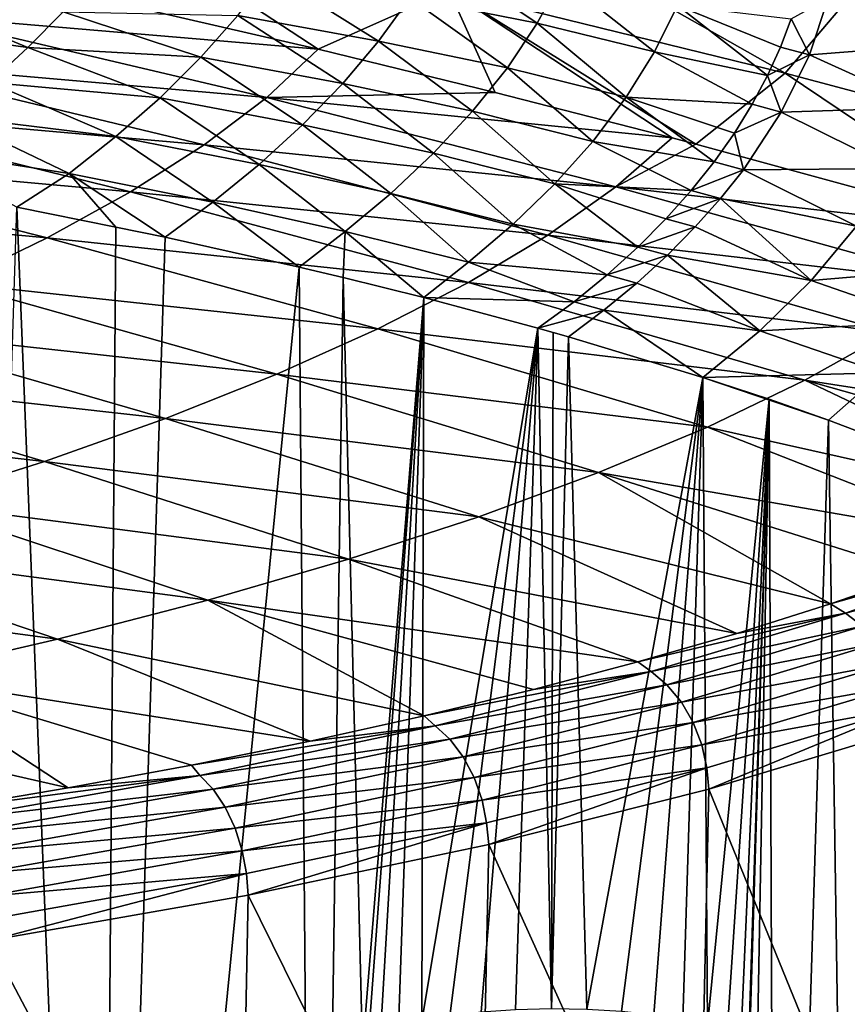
# Model space of a CAD drawing. Header units: metres. Extents: x -150 to 310, y -128 to 84.
# Tile 249 of 256: x 291 to 300, y 24 to 34. Entities that reach past the tile are written whole.
import ezdxf

# ---------------------------------------------------------------- set-up
doc = ezdxf.new("R2010")
doc.units = ezdxf.units.M
doc.layers.add('solid_26009703_SW0001_01', color=7, linetype='CONTINUOUS')

msp = doc.modelspace()

# ---------------------------------------------------------------- linework, layer by layer
at = {"layer": 'solid_26009703_SW0001_01'}
for points in [[(292.368713, 35.450138, 219.450745), (291.44693, 34.761524, 222.222366), (294.496643, 34.055347, 222.979782)], [(295.848999, 34.659832, 220.188919), (292.368713, 35.450138, 219.450745), (294.496643, 34.055347, 222.979782)], [(296.460938, 35.428059, 217.189911), (295.848999, 34.659832, 220.188919), (299.317078, 33.806583, 220.986191)], [(299.976501, 34.589272, 217.85318), (296.460938, 35.428059, 217.189911), (299.317078, 33.806583, 220.986191)], [(295.443176, 34.584766, 150.626404), (295.710571, 35.029102, 150.757278), (296.757294, 34.32198, 151.959808)], [(295.710571, 35.029102, 150.757278), (297.008759, 34.783226, 152.090302), (296.757294, 34.32198, 151.959808)], [(294.496643, 34.055347, 222.979782), (291.44693, 34.761524, 222.222366), (290.351105, 34.406754, 223.903366)], [(293.669525, 34.401192, 149.192688), (294.003754, 34.834354, 149.304871), (295.121674, 34.139023, 150.509628)], [(294.003754, 34.834354, 149.304871), (295.443176, 34.584766, 150.626404), (295.121674, 34.139023, 150.509628)], [(296.757294, 34.32198, 151.959808), (297.008759, 34.783226, 152.090302), (297.968933, 34.027252, 153.321075)], [(297.008759, 34.783226, 152.090302), (298.205231, 34.505821, 153.446991), (297.968933, 34.027252, 153.321075)], [(299.761536, 34.579899, 155.349991), (301.114868, 34.785774, 157.299591), (300.989807, 34.107327, 157.130569)], [(289.670258, 34.325634, 146.438599), (290.03656, 34.682556, 146.499359), (291.500641, 34.071388, 147.757034)], [(290.03656, 34.682556, 146.499359), (291.86618, 34.441887, 147.827026), (291.500641, 34.071388, 147.757034)], [(295.848999, 34.659832, 220.188919), (294.496643, 34.055347, 222.979782), (296.323456, 33.606964, 223.460785)], [(295.848999, 34.659832, 220.188919), (296.323456, 33.606964, 223.460785), (298.150696, 33.139267, 223.962585)], [(295.848999, 34.659832, 220.188919), (298.150696, 33.139267, 223.962585), (298.396454, 33.07489, 224.031662)], [(299.317078, 33.806583, 220.986191), (295.848999, 34.659832, 220.188919), (298.396454, 33.07489, 224.031662)], [(295.121674, 34.139023, 150.509628), (295.443176, 34.584766, 150.626404), (296.450012, 33.863914, 151.841049)], [(295.443176, 34.584766, 150.626404), (296.757294, 34.32198, 151.959808), (296.450012, 33.863914, 151.841049)], [(299.976501, 34.589272, 217.85318), (299.317078, 33.806583, 220.986191), (302.772034, 32.890392, 221.84256)], [(299.377869, 34.368862, 154.881149), (299.761536, 34.579899, 155.349991), (299.567413, 33.997929, 155.208099)], [(299.567413, 33.997929, 155.208099), (299.761536, 34.579899, 155.349991), (300.989807, 34.107327, 157.130569)], [(291.500641, 34.071388, 147.757034), (291.86618, 34.441887, 147.827026), (293.287842, 33.972527, 149.098267)], [(291.86618, 34.441887, 147.827026), (293.669525, 34.401192, 149.192688), (293.287842, 33.972527, 149.098267)], [(297.968933, 34.027252, 153.321075), (298.205231, 34.505821, 153.446991), (299.135529, 33.782722, 154.742477)], [(298.205231, 34.505821, 153.446991), (299.377869, 34.368862, 154.881149), (299.268799, 34.076939, 154.812057)], [(298.205231, 34.505821, 153.446991), (299.268799, 34.076939, 154.812057), (299.135529, 33.782722, 154.742477)], [(293.967651, 33.55761, 224.88829), (290.351105, 34.406754, 223.903366), (289.756226, 33.922871, 225.702988)], [(293.967651, 33.55761, 224.88829), (294.496643, 34.055347, 222.979782), (290.351105, 34.406754, 223.903366)], [(293.287842, 33.972527, 149.098267), (293.669525, 34.401192, 149.192688), (294.750671, 33.699902, 150.408844)], [(293.669525, 34.401192, 149.192688), (295.121674, 34.139023, 150.509628), (294.750671, 33.699902, 150.408844)], [(299.268799, 34.076939, 154.812057), (299.377869, 34.368862, 154.881149), (299.567413, 33.997929, 155.208099)], [(289.670258, 34.325634, 146.438599), (291.500641, 34.071388, 147.757034), (291.106934, 33.711071, 147.701141)], [(296.450012, 33.863914, 151.841049), (296.757294, 34.32198, 151.959808), (297.675995, 33.558517, 153.203735)], [(296.757294, 34.32198, 151.959808), (297.968933, 34.027252, 153.321075), (297.675995, 33.558517, 153.203735)], [(294.750671, 33.699902, 150.408844), (295.121674, 34.139023, 150.509628), (296.091766, 33.415585, 151.735672)], [(295.121674, 34.139023, 150.509628), (296.450012, 33.863914, 151.841049), (296.091766, 33.415585, 151.735672)], [(291.106934, 33.711071, 147.701141), (291.500641, 34.071388, 147.757034), (292.865509, 33.554932, 149.021057)], [(291.500641, 34.071388, 147.757034), (293.287842, 33.972527, 149.098267), (292.865509, 33.554932, 149.021057)], [(296.323456, 33.606964, 223.460785), (294.496643, 34.055347, 222.979782), (293.967651, 33.55761, 224.88829)], [(297.675995, 33.558517, 153.203735), (297.968933, 34.027252, 153.321075), (298.977356, 33.486851, 154.672546)], [(297.968933, 34.027252, 153.321075), (299.135529, 33.782722, 154.742477), (298.977356, 33.486851, 154.672546)], [(299.135529, 33.782722, 154.742477), (299.268799, 34.076939, 154.812057), (299.567413, 33.997929, 155.208099)], [(299.567413, 33.997929, 155.208099), (300.989807, 34.107327, 157.130569), (300.765381, 33.451927, 156.966782)], [(292.865509, 33.554932, 149.021057), (293.287842, 33.972527, 149.098267), (294.336823, 33.273312, 150.32373)], [(293.287842, 33.972527, 149.098267), (294.750671, 33.699902, 150.408844), (294.336823, 33.273312, 150.32373)], [(299.135529, 33.782722, 154.742477), (299.567413, 33.997929, 155.208099), (299.277374, 33.406601, 155.063751)], [(299.277374, 33.406601, 155.063751), (299.567413, 33.997929, 155.208099), (300.765381, 33.451927, 156.966782)], [(293.318939, 33.067432, 226.766083), (289.756226, 33.922871, 225.702988), (289.061798, 33.444275, 227.473923)], [(293.318939, 33.067432, 226.766083), (293.967651, 33.55761, 224.88829), (289.756226, 33.922871, 225.702988)], [(296.091766, 33.415585, 151.735672), (296.450012, 33.863914, 151.841049), (297.331512, 33.103985, 153.0961)], [(296.450012, 33.863914, 151.841049), (297.675995, 33.558517, 153.203735), (297.331512, 33.103985, 153.0961)], [(299.317078, 33.806583, 220.986191), (298.396454, 33.07489, 224.031662), (301.777039, 32.153584, 225.020325)], [(298.977356, 33.486851, 154.672546), (299.135529, 33.782722, 154.742477), (299.277374, 33.406601, 155.063751)], [(302.772034, 32.890392, 221.84256), (299.317078, 33.806583, 220.986191), (301.777039, 32.153584, 225.020325)], [(290.69046, 33.364227, 147.657715), (291.106934, 33.711071, 147.701141), (292.409882, 33.153748, 148.959671)], [(291.106934, 33.711071, 147.701141), (292.865509, 33.554932, 149.021057), (292.409882, 33.153748, 148.959671)], [(294.336823, 33.273312, 150.32373), (294.750671, 33.699902, 150.408844), (295.688843, 32.981907, 151.643585)], [(294.750671, 33.699902, 150.408844), (296.091766, 33.415585, 151.735672), (295.688843, 32.981907, 151.643585)], [(292.409882, 33.153748, 148.959671), (292.865509, 33.554932, 149.021057), (293.887177, 32.864162, 150.253265)], [(292.865509, 33.554932, 149.021057), (294.336823, 33.273312, 150.32373), (293.887177, 32.864162, 150.253265)], [(297.570496, 32.634834, 225.958878), (293.967651, 33.55761, 224.88829), (293.318939, 33.067432, 226.766083)], [(298.150696, 33.139267, 223.962585), (296.323456, 33.606964, 223.460785), (293.967651, 33.55761, 224.88829)], [(297.570496, 32.634834, 225.958878), (298.150696, 33.139267, 223.962585), (293.967651, 33.55761, 224.88829)], [(297.331512, 33.103985, 153.0961), (297.675995, 33.558517, 153.203735), (298.583862, 32.893322, 154.532318)], [(297.675995, 33.558517, 153.203735), (298.977356, 33.486851, 154.672546), (298.793579, 33.190018, 154.602402)], [(297.675995, 33.558517, 153.203735), (298.793579, 33.190018, 154.602402), (298.583862, 32.893322, 154.532318)], [(292.561707, 32.584015, 228.610245), (289.061798, 33.444275, 227.473923), (288.271088, 32.971764, 229.212036)], [(292.561707, 32.584015, 228.610245), (293.318939, 33.067432, 226.766083), (289.061798, 33.444275, 227.473923)], [(298.793579, 33.190018, 154.602402), (298.977356, 33.486851, 154.672546), (299.277374, 33.406601, 155.063751)], [(299.277374, 33.406601, 155.063751), (300.765381, 33.451927, 156.966782), (300.450806, 32.823997, 156.809448)], [(290.256653, 33.03334, 147.624786), (290.69046, 33.364227, 147.657715), (291.928375, 32.772495, 148.911743)], [(290.69046, 33.364227, 147.657715), (292.409882, 33.153748, 148.959671), (291.928375, 32.772495, 148.911743)], [(295.688843, 32.981907, 151.643585), (296.091766, 33.415585, 151.735672), (296.941406, 32.667084, 152.99826)], [(296.091766, 33.415585, 151.735672), (297.331512, 33.103985, 153.0961), (296.941406, 32.667084, 152.99826)], [(298.793579, 33.190018, 154.602402), (299.277374, 33.406601, 155.063751), (298.885925, 32.811611, 154.918274)], [(298.885925, 32.811611, 154.918274), (299.277374, 33.406601, 155.063751), (300.450806, 32.823997, 156.809448)], [(293.887177, 32.864162, 150.253265), (294.336823, 33.273312, 150.32373), (295.247955, 32.567055, 151.564117)], [(294.336823, 33.273312, 150.32373), (295.688843, 32.981907, 151.643585), (295.247955, 32.567055, 151.564117)], [(291.928375, 32.772495, 148.911743), (292.409882, 33.153748, 148.959671), (293.408997, 32.475761, 150.195526)], [(292.409882, 33.153748, 148.959671), (293.887177, 32.864162, 150.253265), (293.408997, 32.475761, 150.195526)], [(298.396454, 33.07489, 224.031662), (298.150696, 33.139267, 223.962585), (297.570496, 32.634834, 225.958878)], [(298.583862, 32.893322, 154.532318), (298.793579, 33.190018, 154.602402), (298.885925, 32.811611, 154.918274)], [(290.256653, 33.03334, 147.624786), (291.928375, 32.772495, 148.911743), (291.385956, 32.425095, 148.839661)], [(296.867981, 32.137768, 227.921631), (293.318939, 33.067432, 226.766083), (292.561707, 32.584015, 228.610245)], [(296.867981, 32.137768, 227.921631), (297.570496, 32.634834, 225.958878), (293.318939, 33.067432, 226.766083)], [(296.941406, 32.667084, 152.99826), (297.331512, 33.103985, 153.0961), (298.348022, 32.597813, 154.46254)], [(297.331512, 33.103985, 153.0961), (298.583862, 32.893322, 154.532318), (298.348022, 32.597813, 154.46254)], [(301.777039, 32.153584, 225.020325), (298.396454, 33.07489, 224.031662), (297.570496, 32.634834, 225.958878)], [(291.699554, 32.108383, 230.415878), (288.271088, 32.971764, 229.212036), (287.38736, 32.506145, 230.913223)], [(291.699554, 32.108383, 230.415878), (292.561707, 32.584015, 228.610245), (288.271088, 32.971764, 229.212036)], [(295.247955, 32.567055, 151.564117), (295.688843, 32.981907, 151.643585), (296.51178, 32.250813, 152.910019)], [(295.688843, 32.981907, 151.643585), (296.941406, 32.667084, 152.99826), (296.51178, 32.250813, 152.910019)], [(293.408997, 32.475761, 150.195526), (293.887177, 32.864162, 150.253265), (294.77597, 32.173946, 151.495956)], [(293.887177, 32.864162, 150.253265), (295.247955, 32.567055, 151.564117), (294.77597, 32.173946, 151.495956)], [(298.348022, 32.597813, 154.46254), (298.583862, 32.893322, 154.532318), (298.885925, 32.811611, 154.918274)], [(298.348022, 32.597813, 154.46254), (298.885925, 32.811611, 154.918274), (298.651276, 32.515385, 154.845718)], [(298.651276, 32.515385, 154.845718), (298.885925, 32.811611, 154.918274), (300.055115, 32.227997, 156.659607)], [(298.885925, 32.811611, 154.918274), (300.450806, 32.823997, 156.809448), (300.055115, 32.227997, 156.659607)], [(292.410522, 32.220032, 149.707138), (291.385956, 32.425095, 148.839661), (291.928375, 32.772495, 148.911743)], [(291.928375, 32.772495, 148.911743), (293.408997, 32.475761, 150.195526), (292.916565, 32.114357, 150.154175)], [(292.410522, 32.220032, 149.707138), (291.928375, 32.772495, 148.911743), (292.916565, 32.114357, 150.154175)], [(296.51178, 32.250813, 152.910019), (296.941406, 32.667084, 152.99826), (297.796661, 32.013779, 154.324554)], [(301.158478, 31.638399, 227.115128), (297.570496, 32.634834, 225.958878), (296.867981, 32.137768, 227.921631)], [(296.941406, 32.667084, 152.99826), (298.348022, 32.597813, 154.46254), (298.085663, 32.304302, 154.393219)], [(296.941406, 32.667084, 152.99826), (298.085663, 32.304302, 154.393219), (297.796661, 32.013779, 154.324554)], [(301.158478, 31.638399, 227.115128), (301.777039, 32.153584, 225.020325), (297.570496, 32.634834, 225.958878)], [(290.736053, 31.64156, 232.17807), (291.699554, 32.108383, 230.415878), (287.38736, 32.506145, 230.913223)], [(296.048035, 31.649063, 229.845398), (292.561707, 32.584015, 228.610245), (291.699554, 32.108383, 230.415878)], [(296.048035, 31.649063, 229.845398), (296.867981, 32.137768, 227.921631), (292.561707, 32.584015, 228.610245)], [(294.77597, 32.173946, 151.495956), (295.247955, 32.567055, 151.564117), (296.048889, 31.85746, 152.830734)], [(295.247955, 32.567055, 151.564117), (296.51178, 32.250813, 152.910019), (296.048889, 31.85746, 152.830734)], [(298.085663, 32.304302, 154.393219), (298.348022, 32.597813, 154.46254), (298.651276, 32.515385, 154.845718)], [(298.085663, 32.304302, 154.393219), (298.651276, 32.515385, 154.845718), (298.390106, 32.221039, 154.773544)], [(298.390106, 32.221039, 154.773544), (298.651276, 32.515385, 154.845718), (299.587463, 31.668379, 156.518326)], [(298.651276, 32.515385, 154.845718), (300.055115, 32.227997, 156.659607), (299.587463, 31.668379, 156.518326)], [(290.832306, 14.918305, 222.89859), (291.385956, 32.425095, 148.839661), (292.243591, 10.984581, 239.539429)], [(292.410522, 32.220032, 149.707138), (292.243591, 10.984581, 239.539429), (291.385956, 32.425095, 148.839661)], [(292.916565, 32.114357, 150.154175), (293.408997, 32.475761, 150.195526), (294.30069, 31.808006, 151.450134)], [(293.408997, 32.475761, 150.195526), (294.77597, 32.173946, 151.495956), (294.30069, 31.808006, 151.450134)], [(297.796661, 32.013779, 154.324554), (298.085663, 32.304302, 154.393219), (298.390106, 32.221039, 154.773544)], [(292.410522, 32.220032, 149.707138), (292.916565, 32.114357, 150.154175), (292.243591, 10.984581, 239.539429)], [(296.048889, 31.85746, 152.830734), (296.51178, 32.250813, 152.910019), (297.481415, 31.727762, 154.256927)], [(296.51178, 32.250813, 152.910019), (297.796661, 32.013779, 154.324554), (297.481415, 31.727762, 154.256927)], [(297.796661, 32.013779, 154.324554), (298.390106, 32.221039, 154.773544), (298.10199, 31.929502, 154.701965)], [(298.10199, 31.929502, 154.701965), (298.390106, 32.221039, 154.773544), (299.587463, 31.668379, 156.518326)], [(299.587463, 31.668379, 156.518326), (300.055115, 32.227997, 156.659607), (301.251038, 31.810709, 158.501694)], [(295.114532, 31.169991, 231.72438), (291.699554, 32.108383, 230.415878), (290.736053, 31.64156, 232.17807)], [(295.114532, 31.169991, 231.72438), (296.048035, 31.649063, 229.845398), (291.699554, 32.108383, 230.415878)], [(292.916565, 32.114357, 150.154175), (294.30069, 31.808006, 151.450134), (292.243591, 10.984581, 239.539429)], [(294.754181, 31.701176, 151.902069), (294.30069, 31.808006, 151.450134), (294.77597, 32.173946, 151.495956)], [(294.754181, 31.701176, 151.902069), (294.77597, 32.173946, 151.495956), (295.587494, 31.495115, 152.773758)], [(294.77597, 32.173946, 151.495956), (296.048889, 31.85746, 152.830734), (295.587494, 31.495115, 152.773758)], [(300.402191, 31.133837, 229.169617), (296.867981, 32.137768, 227.921631), (296.048035, 31.649063, 229.845398)], [(300.402191, 31.133837, 229.169617), (301.158478, 31.638399, 227.115128), (296.867981, 32.137768, 227.921631)], [(297.481415, 31.727762, 154.256927), (297.796661, 32.013779, 154.324554), (298.10199, 31.929502, 154.701965)], [(297.481415, 31.727762, 154.256927), (298.10199, 31.929502, 154.701965), (297.787415, 31.642435, 154.631363)], [(297.787415, 31.642435, 154.631363), (298.10199, 31.929502, 154.701965), (299.056915, 31.149597, 156.386673)], [(298.10199, 31.929502, 154.701965), (299.587463, 31.668379, 156.518326), (299.056915, 31.149597, 156.386673)], [(294.30069, 31.808006, 151.450134), (294.469025, 11.4604, 237.526566), (292.243591, 10.984581, 239.539429)], [(294.754181, 31.701176, 151.902069), (294.469025, 11.4604, 237.526566), (294.30069, 31.808006, 151.450134)], [(295.587494, 31.495115, 152.773758), (296.048889, 31.85746, 152.830734), (297.140656, 31.447773, 154.190689)], [(296.048889, 31.85746, 152.830734), (297.481415, 31.727762, 154.256927), (297.140656, 31.447773, 154.190689)], [(299.587463, 31.668379, 156.518326), (301.251038, 31.810709, 158.501694), (300.815918, 31.242308, 158.363098)], [(294.955994, 23.72719, 185.634399), (294.469025, 11.4604, 237.526566), (294.754181, 31.701176, 151.902069)], [(294.955994, 23.72719, 185.634399), (294.754181, 31.701176, 151.902069), (295.587494, 31.495115, 152.773758)], [(297.140656, 31.447773, 154.190689), (297.481415, 31.727762, 154.256927), (297.787415, 31.642435, 154.631363)], [(294.071442, 30.701817, 233.552856), (290.736053, 31.64156, 232.17807), (289.674835, 31.184574, 233.891922)], [(294.071442, 30.701817, 233.552856), (295.114532, 31.169991, 231.72438), (290.736053, 31.64156, 232.17807)], [(299.519592, 30.639372, 231.179321), (296.048035, 31.649063, 229.845398), (295.114532, 31.169991, 231.72438)], [(299.519592, 30.639372, 231.179321), (300.402191, 31.133837, 229.169617), (296.048035, 31.649063, 229.845398)], [(297.140656, 31.447773, 154.190689), (297.787415, 31.642435, 154.631363), (297.446899, 31.361481, 154.562134)], [(297.446899, 31.361481, 154.562134), (297.787415, 31.642435, 154.631363), (299.056915, 31.149597, 156.386673)], [(299.056915, 31.149597, 156.386673), (299.587463, 31.668379, 156.518326), (300.815918, 31.242308, 158.363098)], [(295.014496, 23.810894, 185.280304), (294.955994, 23.72719, 185.634399), (295.587494, 31.495115, 152.773758)], [(295.139862, 23.891039, 184.941269), (295.014496, 23.810894, 185.280304), (295.587494, 31.495115, 152.773758)], [(295.325867, 23.964025, 184.632507), (295.139862, 23.891039, 184.941269), (295.587494, 31.495115, 152.773758)], [(295.567261, 24.028172, 184.361145), (295.325867, 23.964025, 184.632507), (295.587494, 31.495115, 152.773758)], [(295.567261, 24.028172, 184.361145), (295.587494, 31.495115, 152.773758), (296.76593, 31.177891, 154.115707)], [(295.587494, 31.495115, 152.773758), (297.140656, 31.447773, 154.190689), (296.76593, 31.177891, 154.115707)], [(296.76593, 31.177891, 154.115707), (297.140656, 31.447773, 154.190689), (297.446899, 31.361481, 154.562134)], [(296.76593, 31.177891, 154.115707), (297.446899, 31.361481, 154.562134), (297.081329, 31.08831, 154.494659)], [(297.081329, 31.08831, 154.494659), (297.446899, 31.361481, 154.562134), (298.468323, 30.668869, 156.269028)], [(297.446899, 31.361481, 154.562134), (299.056915, 31.149597, 156.386673), (298.468323, 30.668869, 156.269028)], [(292.922577, 30.245804, 235.325058), (289.674835, 31.184574, 233.891922), (288.51947, 30.738447, 235.552536)], [(292.922577, 30.245804, 235.325058), (294.071442, 30.701817, 233.552856), (289.674835, 31.184574, 233.891922)], [(299.056915, 31.149597, 156.386673), (300.815918, 31.242308, 158.363098), (300.318146, 30.716366, 158.234482)], [(298.514923, 30.156532, 233.137543), (295.114532, 31.169991, 231.72438), (294.071442, 30.701817, 233.552856)], [(298.514923, 30.156532, 233.137543), (299.519592, 30.639372, 231.179321), (295.114532, 31.169991, 231.72438)], [(295.857025, 24.081095, 184.137268), (295.567261, 24.028172, 184.361145), (296.76593, 31.177891, 154.115707)], [(296.180511, 24.120522, 183.970474), (295.857025, 24.081095, 184.137268), (296.76593, 31.177891, 154.115707)], [(296.535278, 24.14604, 183.862534), (296.180511, 24.120522, 183.970474), (296.76593, 31.177891, 154.115707)], [(296.90448, 24.155924, 183.820724), (296.535278, 24.14604, 183.862534), (296.76593, 31.177891, 154.115707)], [(296.923615, 31.133295, 154.304367), (296.76593, 31.177891, 154.115707), (297.081329, 31.08831, 154.494659)], [(296.90448, 24.155924, 183.820724), (296.76593, 31.177891, 154.115707), (296.923615, 31.133295, 154.304367)], [(296.90448, 24.155924, 183.820724), (296.923615, 31.133295, 154.304367), (297.081329, 31.08831, 154.494659)], [(297.269684, 24.150171, 183.845062), (296.90448, 24.155924, 183.820724), (297.081329, 31.08831, 154.494659)], [(297.269684, 24.150171, 183.845062), (297.081329, 31.08831, 154.494659), (298.468323, 30.668869, 156.269028)], [(298.468323, 30.668869, 156.269028), (299.056915, 31.149597, 156.386673), (300.318146, 30.716366, 158.234482)], [(299.519592, 30.639372, 231.179321), (303.719879, 29.991308, 230.832642), (300.402191, 31.133837, 229.169617)], [(291.671844, 29.803223, 237.035202), (288.51947, 30.738447, 235.552536), (287.273529, 30.304209, 237.155029)], [(291.671844, 29.803223, 237.035202), (292.922577, 30.245804, 235.325058), (288.51947, 30.738447, 235.552536)], [(297.392303, 29.686846, 235.037598), (294.071442, 30.701817, 233.552856), (292.922577, 30.245804, 235.325058)], [(297.392303, 29.686846, 235.037598), (298.514923, 30.156532, 233.137543), (294.071442, 30.701817, 233.552856)], [(298.468323, 30.668869, 156.269028), (300.318146, 30.716366, 158.234482), (299.766113, 30.229219, 158.128876)], [(299.766113, 30.229219, 158.128876), (300.318146, 30.716366, 158.234482), (300.940521, 29.780285, 160.028)], [(297.627991, 24.128937, 183.934875), (297.269684, 24.150171, 183.845062), (298.468323, 30.668869, 156.269028)], [(297.961914, 24.092926, 184.087219), (297.627991, 24.128937, 183.934875), (298.468323, 30.668869, 156.269028)], [(298.260895, 24.043652, 184.29567), (297.961914, 24.092926, 184.087219), (298.468323, 30.668869, 156.269028)], [(298.51709, 23.982166, 184.555771), (298.260895, 24.043652, 184.29567), (298.468323, 30.668869, 156.269028)], [(299.150879, 30.443987, 157.220337), (298.468323, 30.668869, 156.269028), (299.766113, 30.229219, 158.128876)], [(298.51709, 23.982166, 184.555771), (298.468323, 30.668869, 156.269028), (299.150879, 30.443987, 157.220337)], [(298.514923, 30.156532, 233.137543), (302.332153, 29.303762, 233.724426), (299.519592, 30.639372, 231.179321)], [(299.519592, 30.639372, 231.179321), (302.332153, 29.303762, 233.724426), (303.058807, 29.644484, 232.291245)], [(299.519592, 30.639372, 231.179321), (303.058807, 29.644484, 232.291245), (303.719879, 29.991308, 230.832642)], [(298.718536, 23.911173, 184.856094), (298.51709, 23.982166, 184.555771), (299.150879, 30.443987, 157.220337)], [(298.860291, 23.832962, 185.186935), (298.718536, 23.911173, 184.856094), (299.150879, 30.443987, 157.220337)], [(298.937408, 23.749512, 185.539963), (298.860291, 23.832962, 185.186935), (299.150879, 30.443987, 157.220337)], [(298.946167, 23.664799, 185.898315), (298.937408, 23.749512, 185.539963), (299.150879, 30.443987, 157.220337)], [(298.946167, 19.135506, 205.058578), (299.150879, 30.443987, 157.220337), (299.223083, 12.833703, 231.717087)], [(298.946167, 19.135506, 205.058578), (298.946167, 23.664799, 185.898315), (299.150879, 30.443987, 157.220337)], [(299.150879, 30.443987, 157.220337), (299.766113, 30.229219, 158.128876), (299.223083, 12.833703, 231.717087)], [(290.323181, 29.375338, 238.677551), (291.671844, 29.803223, 237.035202), (287.273529, 30.304209, 237.155029)], [(296.156006, 29.231836, 236.872787), (292.922577, 30.245804, 235.325058), (291.671844, 29.803223, 237.035202)], [(296.156006, 29.231836, 236.872787), (297.392303, 29.686846, 235.037598), (292.922577, 30.245804, 235.325058)], [(299.766113, 30.229219, 158.128876), (300.02417, 13.136818, 230.434814), (299.223083, 12.833703, 231.717087)], [(299.766113, 30.229219, 158.128876), (300.940521, 29.780285, 160.028), (300.02417, 13.136818, 230.434814)], [(297.392303, 29.686846, 235.037598), (301.542786, 28.971079, 235.124725), (298.514923, 30.156532, 233.137543)], [(298.514923, 30.156532, 233.137543), (301.542786, 28.971079, 235.124725), (302.332153, 29.303762, 233.724426)], [(294.81015, 28.793036, 238.636414), (291.671844, 29.803223, 237.035202), (290.323181, 29.375338, 238.677551)], [(294.81015, 28.793036, 238.636414), (296.156006, 29.231836, 236.872787), (291.671844, 29.803223, 237.035202)], [(296.156006, 29.231836, 236.872787), (299.784515, 28.33293, 237.813705), (297.392303, 29.686846, 235.037598)], [(297.392303, 29.686846, 235.037598), (299.784515, 28.33293, 237.813705), (300.693146, 28.647417, 236.488144)], [(297.392303, 29.686846, 235.037598), (300.693146, 28.647417, 236.488144), (301.542786, 28.971079, 235.124725)], [(293.358978, 28.371965, 240.321793), (290.323181, 29.375338, 238.677551), (288.880493, 28.963402, 240.246384)], [(293.358978, 28.371965, 240.321793), (294.81015, 28.793036, 238.636414), (290.323181, 29.375338, 238.677551)], [(294.81015, 28.793036, 238.636414), (298.81842, 28.028238, 239.098862), (296.156006, 29.231836, 236.872787)], [(296.156006, 29.231836, 236.872787), (298.81842, 28.028238, 239.098862), (299.784515, 28.33293, 237.813705)], [(291.806763, 27.97014, 241.922318), (288.880493, 28.963402, 240.246384), (287.349243, 28.568394, 241.737183)], [(291.806763, 27.97014, 241.922318), (293.358978, 28.371965, 240.321793), (288.880493, 28.963402, 240.246384)], [(301.714081, 28.878414, 235.245682), (300.693146, 28.647417, 236.488144), (299.784515, 28.33293, 237.813705)], [(299.941681, 28.237066, 237.951111), (301.714081, 28.878414, 235.245682), (299.784515, 28.33293, 237.813705)], [(301.899078, 28.747467, 235.324295), (301.714081, 28.878414, 235.245682), (299.941681, 28.237066, 237.951111)], [(293.358978, 28.371965, 240.321793), (297.796661, 27.733963, 240.341019), (294.81015, 28.793036, 238.636414)], [(294.81015, 28.793036, 238.636414), (297.796661, 27.733963, 240.341019), (298.81842, 28.028238, 239.098862)], [(300.116913, 28.103081, 238.045425), (301.899078, 28.747467, 235.324295), (299.941681, 28.237066, 237.951111)], [(290.159271, 27.588751, 243.432678), (291.806763, 27.97014, 241.922318), (287.349243, 28.568394, 241.737183)], [(291.806763, 27.97014, 241.922318), (295.593109, 27.178495, 242.687622), (293.358978, 28.371965, 240.321793)], [(293.358978, 28.371965, 240.321793), (295.593109, 27.178495, 242.687622), (296.721069, 27.450577, 241.537903)], [(293.358978, 28.371965, 240.321793), (296.721069, 27.450577, 241.537903), (297.796661, 27.733963, 240.341019)], [(299.941681, 28.237066, 237.951111), (298.81842, 28.028238, 239.098862), (297.796661, 27.733963, 240.341019)], [(297.933502, 27.634903, 240.495682), (299.941681, 28.237066, 237.951111), (297.796661, 27.733963, 240.341019)], [(300.116913, 28.103081, 238.045425), (299.941681, 28.237066, 237.951111), (297.933502, 27.634903, 240.495682)], [(299.941681, 28.237066, 237.951111), (299.784515, 28.33293, 237.813705), (298.81842, 28.028238, 239.098862)], [(298.097443, 27.497892, 240.604797), (300.116913, 28.103081, 238.045425), (297.933502, 27.634903, 240.495682)], [(300.275543, 27.927174, 238.117813), (300.116913, 28.103081, 238.045425), (298.097443, 27.497892, 240.604797)], [(290.159271, 27.588751, 243.432678), (294.415131, 26.918055, 243.788132), (291.806763, 27.97014, 241.922318)], [(291.806763, 27.97014, 241.922318), (294.415131, 26.918055, 243.788132), (295.593109, 27.178495, 242.687622)], [(298.245941, 27.319225, 240.690689), (300.275543, 27.927174, 238.117813), (298.097443, 27.497892, 240.604797)], [(300.406097, 27.7181, 238.162079), (300.275543, 27.927174, 238.117813), (298.245941, 27.319225, 240.690689)], [(297.933502, 27.634903, 240.495682), (297.796661, 27.733963, 240.341019), (296.721069, 27.450577, 241.537903)], [(297.933502, 27.634903, 240.495682), (296.721069, 27.450577, 241.537903), (295.593109, 27.178495, 242.687622)], [(295.70517, 27.075724, 242.860092), (297.933502, 27.634903, 240.495682), (295.593109, 27.178495, 242.687622)], [(298.097443, 27.497892, 240.604797), (297.933502, 27.634903, 240.495682), (295.70517, 27.075724, 242.860092)], [(298.368225, 27.107851, 240.746185), (300.406097, 27.7181, 238.162079), (298.245941, 27.319225, 240.690689)], [(300.500153, 27.489244, 238.175385), (300.406097, 27.7181, 238.162079), (298.368225, 27.107851, 240.746185)], [(288.42392, 27.228662, 244.849014), (291.916412, 26.434261, 245.834564), (290.159271, 27.588751, 243.432678)], [(290.159271, 27.588751, 243.432678), (291.916412, 26.434261, 245.834564), (293.18927, 26.669758, 244.837662)], [(290.159271, 27.588751, 243.432678), (293.18927, 26.669758, 244.837662), (294.415131, 26.918055, 243.788132)], [(295.856567, 26.93576, 242.982742), (298.097443, 27.497892, 240.604797), (295.70517, 27.075724, 242.860092)], [(298.245941, 27.319225, 240.690689), (298.097443, 27.497892, 240.604797), (295.856567, 26.93576, 242.982742)], [(298.456482, 26.877306, 240.7677), (300.500153, 27.489244, 238.175385), (298.368225, 27.107851, 240.746185)], [(298.456482, 26.877306, 240.7677), (300.554199, 27.255888, 238.158783), (300.500153, 27.489244, 238.175385)], [(288.42392, 27.228662, 244.849014), (290.600128, 26.211805, 246.77739), (291.916412, 26.434261, 245.834564)], [(295.993744, 26.754406, 243.080948), (298.245941, 27.319225, 240.690689), (295.856567, 26.93576, 242.982742)], [(298.368225, 27.107851, 240.746185), (298.245941, 27.319225, 240.690689), (295.993744, 26.754406, 243.080948)], [(298.456482, 26.877306, 240.7677), (298.507324, 26.642937, 240.756012), (300.554199, 27.255888, 238.158783)], [(300.554199, 27.255888, 238.158783), (298.507324, 26.642937, 240.756012), (298.529816, 26.422426, 240.705734)], [(300.554199, 27.255888, 238.158783), (298.529816, 26.422426, 240.705734), (300.576324, 27.038582, 238.107498)], [(295.70517, 27.075724, 242.860092), (295.593109, 27.178495, 242.687622), (294.415131, 26.918055, 243.788132)], [(295.70517, 27.075724, 242.860092), (294.415131, 26.918055, 243.788132), (293.18927, 26.669758, 244.837662)], [(293.274872, 26.562893, 245.027313), (295.70517, 27.075724, 242.860092), (293.18927, 26.669758, 244.837662)], [(295.856567, 26.93576, 242.982742), (295.70517, 27.075724, 242.860092), (293.274872, 26.562893, 245.027313)], [(296.106781, 26.540804, 243.146652), (298.368225, 27.107851, 240.746185), (295.993744, 26.754406, 243.080948)], [(298.456482, 26.877306, 240.7677), (298.368225, 27.107851, 240.746185), (296.106781, 26.540804, 243.146652)], [(300.452637, 21.705828, 236.755829), (300.576324, 27.038582, 238.107498), (298.529816, 26.422426, 240.705734)], [(293.412537, 26.420034, 245.162216), (295.856567, 26.93576, 242.982742), (293.274872, 26.562893, 245.027313)], [(295.993744, 26.754406, 243.080948), (295.856567, 26.93576, 242.982742), (293.412537, 26.420034, 245.162216)], [(296.188416, 26.308636, 243.175598), (298.456482, 26.877306, 240.7677), (296.106781, 26.540804, 243.146652)], [(296.188416, 26.308636, 243.175598), (298.507324, 26.642937, 240.756012), (298.456482, 26.877306, 240.7677)], [(293.537262, 26.236055, 245.271515), (295.993744, 26.754406, 243.080948), (293.412537, 26.420034, 245.162216)], [(296.106781, 26.540804, 243.146652), (295.993744, 26.754406, 243.080948), (293.537262, 26.236055, 245.271515)], [(293.274872, 26.562893, 245.027313), (293.18927, 26.669758, 244.837662), (291.916412, 26.434261, 245.834564)], [(296.188416, 26.308636, 243.175598), (296.235504, 26.073309, 243.168274), (298.507324, 26.642937, 240.756012)], [(298.507324, 26.642937, 240.756012), (296.235504, 26.073309, 243.168274), (296.25766, 25.851086, 243.120728)], [(298.507324, 26.642937, 240.756012), (296.25766, 25.851086, 243.120728), (298.529816, 26.422426, 240.705734)], [(293.274872, 26.562893, 245.027313), (291.916412, 26.434261, 245.834564), (290.600128, 26.211805, 246.77739)], [(290.661011, 26.100857, 246.980896), (293.274872, 26.562893, 245.027313), (290.600128, 26.211805, 246.77739)], [(293.412537, 26.420034, 245.162216), (293.274872, 26.562893, 245.027313), (290.661011, 26.100857, 246.980896)], [(293.640015, 26.020292, 245.346359), (296.106781, 26.540804, 243.146652), (293.537262, 26.236055, 245.271515)], [(296.188416, 26.308636, 243.175598), (296.106781, 26.540804, 243.146652), (293.640015, 26.020292, 245.346359)], [(290.783691, 25.955141, 247.126755), (293.412537, 26.420034, 245.162216), (290.661011, 26.100857, 246.980896)], [(293.537262, 26.236055, 245.271515), (293.412537, 26.420034, 245.162216), (290.783691, 25.955141, 247.126755)], [(298.411255, 21.092754, 239.347702), (298.529816, 26.422426, 240.705734), (296.25766, 25.851086, 243.120728)], [(298.411255, 21.092754, 239.347702), (300.452637, 21.705828, 236.755829), (298.529816, 26.422426, 240.705734)], [(293.714233, 25.78656, 245.381927), (296.188416, 26.308636, 243.175598), (293.640015, 26.020292, 245.346359)], [(293.714233, 25.78656, 245.381927), (296.235504, 26.073309, 243.168274), (296.188416, 26.308636, 243.175598)], [(290.894775, 25.768583, 247.245941), (293.537262, 26.236055, 245.271515), (290.783691, 25.955141, 247.126755)], [(293.640015, 26.020292, 245.346359), (293.537262, 26.236055, 245.271515), (290.894775, 25.768583, 247.245941)], [(290.986237, 25.550705, 247.328888), (293.640015, 26.020292, 245.346359), (290.894775, 25.768583, 247.245941)], [(293.714233, 25.78656, 245.381927), (293.640015, 26.020292, 245.346359), (290.986237, 25.550705, 247.328888)], [(293.714233, 25.78656, 245.381927), (293.75705, 25.550329, 245.378418), (296.235504, 26.073309, 243.168274)], [(296.235504, 26.073309, 243.168274), (293.75705, 25.550329, 245.378418), (293.775696, 25.328485, 245.335159)], [(296.235504, 26.073309, 243.168274), (293.775696, 25.328485, 245.335159), (296.25766, 25.851086, 243.120728)], [(296.144836, 20.523207, 241.755981), (296.25766, 25.851086, 243.120728), (293.775696, 25.328485, 245.335159)], [(296.144836, 20.523207, 241.755981), (298.411255, 21.092754, 239.347702), (296.25766, 25.851086, 243.120728)], [(291.052185, 25.315456, 247.370255), (293.714233, 25.78656, 245.381927), (290.986237, 25.550705, 247.328888)], [(291.052185, 25.315456, 247.370255), (293.75705, 25.550329, 245.378418), (293.714233, 25.78656, 245.381927)], [(291.052185, 25.315456, 247.370255), (291.090118, 25.078369, 247.370026), (293.75705, 25.550329, 245.378418)], [(293.75705, 25.550329, 245.378418), (291.090118, 25.078369, 247.370026), (291.104065, 24.859169, 247.330627)], [(293.75705, 25.550329, 245.378418), (291.104065, 24.859169, 247.330627), (293.775696, 25.328485, 245.335159)], [(293.670715, 20.001551, 243.962219), (293.775696, 25.328485, 245.335159), (291.104065, 24.859169, 247.330627)], [(293.670715, 20.001551, 243.962219), (296.144836, 20.523207, 241.755981), (293.775696, 25.328485, 245.335159)], [(291.007843, 19.531778, 245.949493), (293.670715, 20.001551, 243.962219), (291.104065, 24.859169, 247.330627)]]:
    msp.add_3dface(points, dxfattribs=at)

doc.saveas('drawing.dxf')
